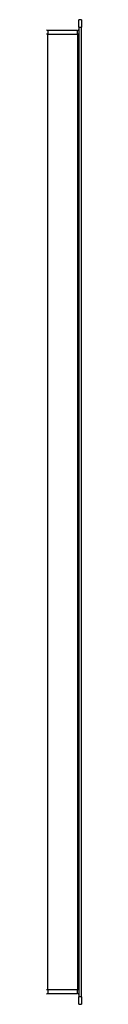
# Model space of a CAD drawing. Header units: inches. Extents: x 15 to 368, y 32 to 178.
# Tile 2 of 84: x 111.972 to 112.888, y 97.165 to 123.141. Entities that reach past the tile are written whole.
import ezdxf

# ---------------------------------------------------------------- set-up
doc = ezdxf.new("R2010")
doc.units = ezdxf.units.IN
doc.header["$MEASUREMENT"] = 0
doc.layers.add('Visible Edges(ANSI)', color=7, linetype='Continuous', lineweight=25)
doc.layers.add('Visible Tangent Edges(ANSI)', color=7, linetype='Continuous', lineweight=25)

msp = doc.modelspace()

# ---------------------------------------------------------------- linework, layer by layer
at = {"layer": 'Visible Edges(ANSI)'}
for p, q in [((112.82, 122.944), (112.82, 123.141)), ((112.888, 123.141), (112.82, 123.141)), ((112.888, 123.141), (112.888, 122.944)), ((112.82, 122.944), (112.82, 97.361)), ((112.888, 97.361), (112.888, 122.944)), ((112.789, 122.855), (112.003, 122.855)), ((112.003, 97.451), (112.789, 97.451)), ((112.82, 97.165), (112.82, 97.361)), ((112.82, 97.165), (112.888, 97.165)), ((112.888, 97.361), (112.888, 97.165))]:
    msp.add_line(p, q, dxfattribs=at)
for centre, start, end in [((112.003, 122.886), 180, 270), ((112.789, 122.886), 270, 0), ((112.003, 97.42), 90, 180), ((112.789, 97.42), 0, 90)]:
    msp.add_arc(centre, 0.031, start, end, dxfattribs=at)
at = {"layer": 'Visible Tangent Edges(ANSI)'}
for p, q in [((112.82, 122.944), (112.888, 122.944)), ((112.003, 122.756), (111.972, 122.756)), ((112.003, 122.855), (112.003, 122.756)), ((112.003, 122.756), (112.789, 122.756)), ((112.003, 97.55), (112.003, 122.756)), ((112.789, 122.756), (112.789, 122.855)), ((112.82, 122.756), (112.789, 122.756)), ((112.789, 122.756), (112.789, 97.55)), ((112.003, 97.55), (111.972, 97.55)), ((112.789, 97.55), (112.003, 97.55)), ((112.003, 97.55), (112.003, 97.451)), ((112.82, 97.55), (112.789, 97.55)), ((112.789, 97.451), (112.789, 97.55)), ((112.888, 97.361), (112.82, 97.361))]:
    msp.add_line(p, q, dxfattribs=at)

doc.saveas('drawing.dxf')
